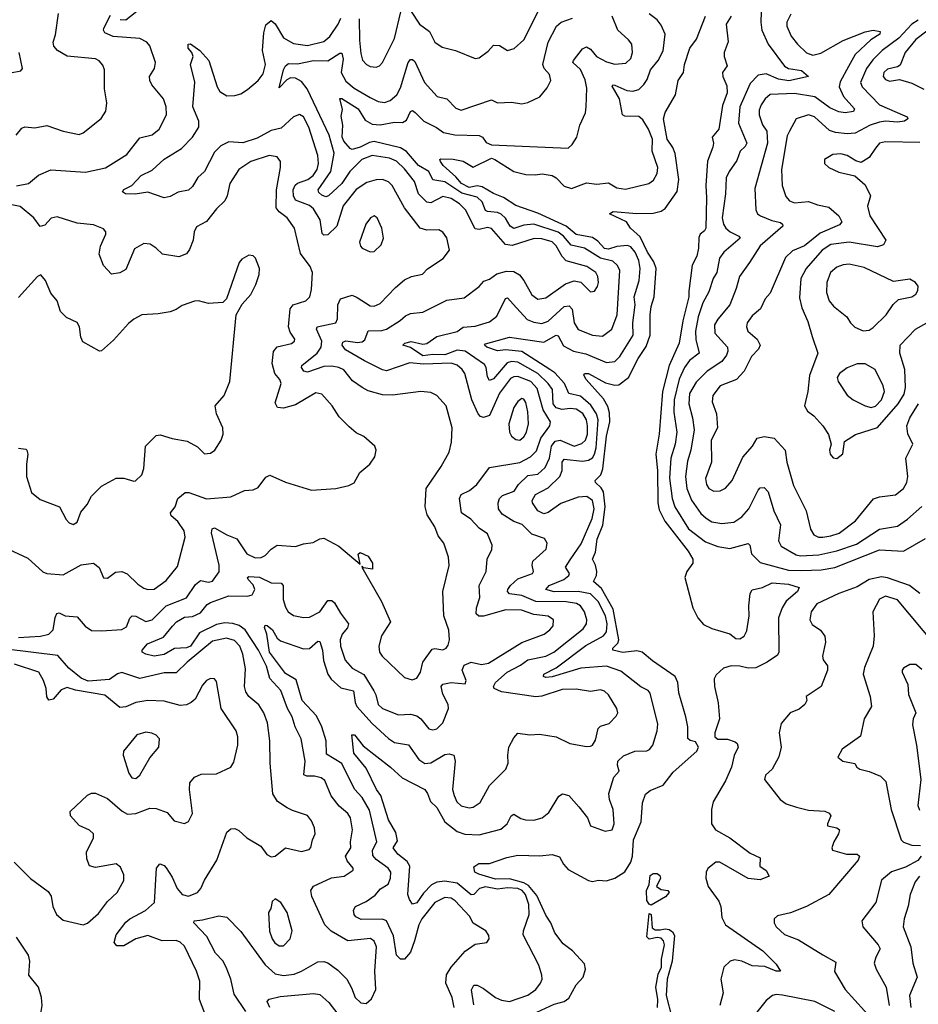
# Model space of a CAD drawing. Extents: x 2143765 to 2212931, y 878955 to 1017455.
# Tile 39 of 256: x 2157830 to 2162278, y 899871 to 904747. Entities that reach past the tile are written whole.
import ezdxf

# ---------------------------------------------------------------- set-up
doc = ezdxf.new("R2010")
doc.units = 0

msp = doc.modelspace()

# ---------------------------------------------------------------- linework, layer by layer
at = {"layer": '0CON20XD'}
for points in [[(2158326.9, 904746.9), (2158355, 904746.2), (2158455.8, 904825)], [(2159765, 904792.5), (2159809.3, 904725), (2159858.6, 904688.6), (2159884.2, 904635), (2159920.9, 904610.9), (2159987.5, 904595), (2160085, 904554), (2160105, 904558), (2160148.5, 904591.5), (2160175, 904620.8), (2160205, 904618.6), (2160245, 904594), (2160276.7, 904603.3), (2160325, 904646.2), (2160405, 904804.4)], [(2157815, 903924.1), (2157874.5, 903935.5), (2157923.3, 903976.7), (2157985, 904002.7), (2158155, 903992.5), (2158255, 904013.9), (2158360.8, 904079.2), (2158425, 904160.9), (2158485, 904176.2), (2158521.1, 904205), (2158556.4, 904275), (2158555.4, 904315.4), (2158542.5, 904355), (2158484.6, 904424.6), (2158474.4, 904445), (2158472.9, 904465), (2158496.7, 904505), (2158502.1, 904535), (2158475, 904617.1), (2158458.9, 904635), (2158425, 904653.5), (2158292.8, 904662.8), (2158251.7, 904681.7), (2158244.5, 904694.5), (2158246.7, 904705), (2158280.3, 904769.7)], [(2158232.9, 904257.1), (2158256.6, 904293.4), (2158261.1, 904335), (2158250.4, 904405), (2158249.2, 904499.2), (2158240.9, 904520.9), (2158223.4, 904543.4), (2158205, 904553.1), (2158065, 904566.8), (2158016.9, 904595), (2157999.1, 904615), (2157996.2, 904635), (2158007.7, 904672.3), (2158022.3, 904777.7)], [(2160272.5, 903337.5), (2160341.6, 903261.6), (2160375, 903248.1), (2160415, 903242.5), (2160445, 903253.1), (2160525, 903326.6), (2160550.4, 903330.4), (2160563.8, 903313.8), (2160574.7, 903245), (2160595, 903212.9), (2160665.4, 903184.6), (2160715, 903179.2), (2160760.4, 903215), (2160786.6, 903285), (2160800.7, 903505), (2160789.7, 903529.7), (2160765, 903550.7), (2160705, 903565.4), (2160625.8, 903615.8), (2160559.5, 903629.5), (2160522.1, 903675), (2160495, 903694), (2160375, 903733.9), (2160325, 903729.3), (2160275, 903712.5), (2160257.8, 903725), (2160235, 903764), (2160213.8, 903783.8), (2160195, 903792.6), (2160146.1, 903796.2), (2160135, 903801.9), (2160119, 903845), (2160095, 903868.3), (2160018, 903888), (2159935, 903944.6), (2159875, 903954.2), (2159854.6, 903994.6), (2159804.3, 904024.3), (2159745, 904094.8), (2159715, 904112.6), (2159585, 904143.5), (2159560.7, 904139.3), (2159515, 904114.8), (2159475, 904104.4), (2159465, 904108.8), (2159434.7, 904145), (2159426.9, 904165), (2159429.4, 904225), (2159421.4, 904268.6), (2159427.3, 904302.7), (2159415, 904356), (2159425, 904356.2), (2159505, 904306), (2159539.5, 904249.5), (2159575, 904230), (2159615, 904226.3), (2159685, 904239.2), (2159725, 904237.5), (2159745, 904248.8), (2159765, 904292.2), (2159775, 904297.3), (2159786.8, 904286.8), (2159830, 904245), (2159892.8, 904212.8), (2159927.6, 904187.6), (2159983.8, 904176.2), (2160105, 904173.6), (2160120, 904165), (2160139.1, 904139.2), (2160165, 904126.4), (2160545, 904110.8), (2160565, 904128), (2160586.9, 904165), (2160601.9, 904225), (2160631.1, 904285), (2160634.6, 904315.4), (2160637, 904407), (2160629, 904449), (2160605, 904499.5), (2160568.1, 904535), (2160571.1, 904545), (2160615, 904602.5), (2160635, 904611.8), (2160655, 904600.4), (2160685, 904564), (2160735, 904537.5), (2160775, 904527.1), (2160829.3, 904530.7), (2160854.5, 904555), (2160863.2, 904585), (2160860, 904625), (2160842.5, 904647.5), (2160790, 904695), (2160762.2, 904765)], [(2160077.9, 899867.9), (2160066.6, 899943.4), (2160077.5, 899965), (2160095, 899965.6), (2160125, 899950), (2160184.4, 899904.4), (2160215, 899891.6), (2160255, 899885.3), (2160345, 899916.2), (2160384.5, 899945), (2160407.7, 899975), (2160415.4, 899995), (2160414.6, 900014.6), (2160399.6, 900065), (2160322.3, 900215), (2160323.1, 900235), (2160351.4, 900315), (2160349.7, 900365), (2160333.3, 900415), (2160316.7, 900435), (2160295, 900445.1), (2160245, 900448.1), (2160195, 900441.3), (2160135, 900452.3), (2160106.5, 900445), (2160077.1, 900415), (2160065, 900412.4), (2159995, 900471.5), (2159935, 900481.1), (2159894.8, 900475.2), (2159867.9, 900462.1), (2159828.1, 900421.9), (2159795, 900373.8), (2159775, 900367.1), (2159759.6, 900389.6), (2159751.6, 900415), (2159761.8, 900555), (2159747.5, 900577.5), (2159702.3, 900615), (2159678.1, 900645), (2159699.2, 900680.8), (2159692.3, 900722.3), (2159655.3, 900785), (2159617.1, 900905), (2159596.2, 900935), (2159545, 901040), (2159483.3, 901115), (2159474.5, 901205.5), (2159488, 901205), (2159530.5, 901150.5), (2159665.6, 901045), (2159722.9, 900992.9), (2159835.1, 900935.1), (2159849.3, 900915), (2159862.8, 900875), (2159894, 900845), (2159935, 900773.9), (2159995, 900727.1), (2160033.9, 900713.9), (2160105, 900710.3), (2160211.2, 900738.8), (2160242.9, 900765), (2160261.9, 900805), (2160275, 900812.9), (2160310.4, 900790.4), (2160333.9, 900783.9), (2160375, 900782.9), (2160416.2, 900793.8), (2160449.5, 900820.5), (2160498.7, 900901.3), (2160517, 900913), (2160548, 900905), (2160598.3, 900848.3), (2160640.8, 900795), (2160655, 900754), (2160727.9, 900727.9), (2160762, 900735), (2160771.9, 900765), (2160767.7, 900835), (2160749.6, 900885), (2160746.7, 900915), (2160770.3, 900995), (2160796.9, 901025), (2160789.1, 901055), (2160791.1, 901075), (2160818.8, 901101.2), (2160875, 901124.1), (2160933.6, 901126.4), (2160947.5, 901132.5), (2160963.1, 901155), (2160985.3, 901225), (2160988.1, 901258.1), (2160951.3, 901411.3), (2160940.8, 901425), (2160905, 901443.5), (2160805, 901520.9), (2160735, 901545.8), (2160608, 901535), (2160465, 901492.9), (2160435, 901490), (2160422.5, 901495), (2160424.4, 901505), (2160485, 901537.1), (2160631.8, 901648.2), (2160719.6, 901695), (2160735.2, 901715), (2160737.5, 901755), (2160729.8, 901795), (2160693.4, 901865), (2160655, 901903.6), (2160595, 901915.7), (2160475, 901913.2), (2160434.4, 901925), (2160451.2, 901945), (2160522.7, 901975), (2160548.5, 901995), (2160551.8, 902005), (2160531.8, 902035), (2160555, 902072), (2160609.5, 902150.5), (2160663.4, 902276.6), (2160673, 902325), (2160665.7, 902365.7), (2160637.1, 902385), (2160595, 902383), (2160509.1, 902350.9), (2160445, 902306.8), (2160425, 902299.4), (2160395, 902314.6), (2160368.1, 902355), (2160367.3, 902365), (2160383.8, 902396.2), (2160445, 902427.7), (2160503.8, 902485), (2160514.8, 902515), (2160515, 902555.7), (2160525, 902570.3), (2160615, 902561.2), (2160645, 902564.8), (2160665, 902576.4), (2160675.5, 902594.5), (2160682.7, 902627.3), (2160693.6, 902765), (2160684.5, 902795), (2160657.4, 902837.4), (2160605, 902882), (2160547.3, 902895), (2160526.5, 902945), (2160477.9, 902997.9), (2160453.3, 903015), (2160315, 903103.6), (2160235, 903112.2), (2160195, 903107.2), (2160142, 903125), (2160130.6, 903135), (2160135, 903142), (2160255, 903175.4), (2160425, 903150), (2160485.3, 903185.3), (2160495, 903181.5), (2160521, 903131), (2160570.9, 903105), (2160632.2, 903092.2), (2160735, 903049.7), (2160775.2, 903054.8), (2160800.8, 903079.2), (2160866.6, 903185), (2160864.7, 903245), (2160876.2, 903335), (2160871.1, 903375), (2160895.7, 903455), (2160900.8, 903515), (2160894.8, 903555), (2160876.1, 903595), (2160855, 903622.5), (2160838, 903628), (2160785, 903623.5), (2160745, 903610.2), (2160725, 903612.9), (2160690.8, 903650.8), (2160665, 903668.2), (2160585, 903682.3), (2160535, 903724), (2160395, 903788.5), (2160285, 903826.5), (2160225, 903866.1), (2160175, 903885.4), (2160118.8, 903918.8), (2160095, 903924), (2160055, 903916.3), (2160016.5, 903935), (2159988.7, 903968.7), (2159925.6, 904025), (2159913.1, 904045), (2159910, 904055), (2159915, 904058), (2159975, 904056.2), (2160025, 904045.4), (2160075, 904016.9), (2160165, 904060.3), (2160182, 904055), (2160275, 903994.8), (2160335, 903979.4), (2160382, 903978), (2160415.9, 903984.1), (2160465, 903975.3), (2160485, 903963.4), (2160525, 903921.8), (2160561.5, 903911.5), (2160635, 903938.1), (2160687, 903933), (2160745, 903939.2), (2160785, 903914.3), (2160827.7, 903907.7), (2160943.8, 903936.2), (2160967.4, 903952.6), (2160985.5, 903985), (2160988.9, 904015), (2160961.2, 904095), (2160961.6, 904155), (2160942.7, 904205), (2160915, 904250.8), (2160895, 904266.7), (2160825, 904269.4), (2160812.9, 904275), (2160799.4, 904355), (2160762.5, 904417.5), (2160766.1, 904423.9), (2160775, 904422.5), (2160835, 904395.4), (2160865, 904392.5), (2160895, 904401.8), (2160918.5, 904425), (2160935, 904450), (2160952, 904498), (2160990.7, 904545), (2161015, 904592), (2161024.6, 904675), (2161005, 904719.2), (2160985, 904745.5), (2160945.4, 904775)], [(2159510.9, 904750.9), (2159511.4, 904645), (2159518.9, 904578.9), (2159526.2, 904546.2), (2159546.2, 904525), (2159565, 904515.6), (2159595, 904512.2), (2159611.7, 904518.3), (2159625, 904534), (2159685.9, 904654.1), (2159715.9, 904785)], [(2160367.9, 899822.1), (2160475, 899871.8), (2160524.8, 899885.2), (2160548.3, 899901.7), (2160585, 899967.5), (2160619.4, 900005), (2160630.5, 900045), (2160625, 900070.8), (2160566.1, 900135), (2160520.3, 900170.3), (2160477.9, 900225), (2160459.2, 900275), (2160435, 900312.5), (2160389.2, 900409.2), (2160349.2, 900459.2), (2160325, 900473.2), (2160255, 900492.1), (2160185, 900490.8), (2160102, 900515), (2160083.3, 900525), (2160077.5, 900552.5), (2160102.3, 900567.7), (2160155, 900567.5), (2160241.9, 900598.1), (2160295, 900608.7), (2160405, 900605.5), (2160465, 900613.3), (2160501.9, 900601.9), (2160521.9, 900565), (2160545, 900538.9), (2160645, 900483.6), (2160665, 900478.5), (2160695, 900485.6), (2160735, 900482.7), (2160775.8, 900495), (2160825, 900526.9), (2160855.2, 900574.8), (2160862.9, 900605), (2160867.8, 900685), (2160905.3, 900775), (2160912.1, 900867.9), (2160928.2, 900911.8), (2160950.5, 900929.5), (2161015, 900956.4), (2161065, 901020.9), (2161181.3, 901125), (2161189.6, 901145), (2161175, 901171.1), (2161147.8, 901177.8), (2161137.1, 901187.1), (2161136.6, 901245), (2161127.8, 901295), (2161093.1, 901413.1), (2161086.8, 901465), (2161074.2, 901495), (2160961.9, 901571.9), (2160911.5, 901615), (2160885, 901621.3), (2160815, 901613.3), (2160765.8, 901625), (2160765.6, 901635), (2160790.3, 901659.7), (2160795.9, 901675), (2160767.9, 901827.9), (2160709.4, 901929.4), (2160670, 901965), (2160684.8, 901995), (2160686, 902014), (2160680.5, 902045), (2160665.3, 902075), (2160680.6, 902109.4), (2160688.8, 902175), (2160715.6, 902244.4), (2160728.6, 902335), (2160719.1, 902409.1), (2160708.7, 902428.7), (2160680, 902455), (2160678, 902465), (2160707, 902493), (2160717.1, 902522.9), (2160734.6, 902685), (2160750.2, 902755), (2160749.8, 902799.8), (2160741, 902831), (2160719.4, 902869.4), (2160634.5, 902965), (2160623, 902987), (2160626.1, 902993.9), (2160645.8, 902994.2), (2160729, 902949), (2160775, 902936.5), (2160795, 902938.4), (2160843.5, 902975), (2160891.1, 903068.9), (2160931.4, 903128.6), (2160950.6, 903185), (2160950.3, 903285), (2160955, 903326.7), (2160970, 903375), (2160980.2, 903515), (2160968.4, 903548.4), (2160936.6, 903595), (2160901.2, 903671.2), (2160852.5, 903715), (2160833.8, 903745), (2160750, 903785), (2160767.7, 903797.7), (2160885, 903786.9), (2160965, 903788.6), (2161005, 903798.5), (2161025, 903811.9), (2161083.4, 903896.6), (2161093, 903955), (2161073.7, 904083.7), (2161063.5, 904113.5), (2161033.9, 904155), (2161016.9, 904255), (2161025, 904287.5), (2161063.8, 904355), (2161076.7, 904375), (2161088.8, 904445), (2161116.2, 904485), (2161121.2, 904525), (2161146.7, 904605), (2161179.5, 904650.5), (2161224, 904765)], [(2161352, 904765), (2161327.5, 904725), (2161337, 904637), (2161316.7, 904585), (2161316.2, 904565), (2161331.7, 904518.3), (2161308.8, 904485), (2161310, 904465), (2161329.3, 904419.3), (2161331.2, 904385), (2161308.8, 904321.2), (2161291.2, 904205), (2161257.5, 904165), (2161263.8, 904135), (2161260.8, 904115), (2161233.9, 904046.1), (2161225.8, 903925), (2161230, 903865), (2161225.3, 903714.7), (2161218.8, 903701.2), (2161198.8, 903685), (2161191.7, 903668.3), (2161190, 903615), (2161181.4, 903575), (2161158.5, 903531.5), (2161142, 903402), (2161141.2, 903375), (2161111.9, 903255), (2161094.3, 903145.7), (2161043.9, 903035), (2161011, 902905), (2160994.7, 902695), (2160979.4, 902595), (2160986.9, 902515), (2160988.3, 902355), (2160995, 902320), (2161023.3, 902263.3), (2161138.2, 902115), (2161162.5, 902075), (2161162.5, 902055), (2161131.8, 902015), (2161121.9, 901985), (2161162.1, 901835), (2161186.2, 901785), (2161215, 901751.2), (2161255, 901732.2), (2161345, 901704.7), (2161375, 901682.1), (2161395, 901680.3), (2161416.5, 901693.5), (2161429.6, 901720.4), (2161441.1, 901795), (2161439, 901845), (2161445.3, 901904.7), (2161455, 901923.1), (2161506, 901935), (2161555, 901957.8), (2161635, 901950.8), (2161687.5, 901935), (2161679.2, 901915), (2161623.3, 901866.7), (2161603.8, 901835), (2161585.6, 901784.4), (2161587.3, 901615), (2161580.6, 901599.4), (2161530, 901565), (2161472.8, 901537.2), (2161435.2, 901535.2), (2161395, 901545.7), (2161352.2, 901547.8), (2161314, 901536), (2161277.2, 901502.8), (2161267.5, 901482.5), (2161268.6, 901445), (2161286.9, 901363.1), (2161293.8, 901285), (2161270.5, 901215), (2161270.4, 901195), (2161285, 901183.5), (2161333.6, 901183.6), (2161370.7, 901170.7), (2161381.9, 901161.9), (2161385.5, 901145), (2161367.1, 901102.9), (2161353.2, 901045), (2161323.1, 900976.9), (2161262.9, 900872.9), (2161254.3, 900835), (2161254.4, 900765), (2161274.3, 900735), (2161344.3, 900695), (2161445, 900619.4), (2161495, 900595.6), (2161493.3, 900555), (2161525, 900533.1), (2161538.8, 900505), (2161495, 900486.7), (2161435, 900494.5), (2161295, 900574.5), (2161275, 900575.4), (2161236.3, 900543.7), (2161228, 900525), (2161225.9, 900495), (2161237.3, 900455), (2161291, 900381), (2161299.7, 900355), (2161305, 900301.2), (2161322.7, 900265), (2161507.8, 900135), (2161575, 900070), (2161596.2, 900035), (2161575, 900034.5), (2161518.6, 900058.6), (2161455, 900061.8), (2161405, 900084), (2161368.4, 900091.6), (2161346.7, 900085), (2161315.4, 900055), (2161300.8, 899995), (2161311.7, 899928.3), (2161295.6, 899865)], [(2161500.7, 904785), (2161497.5, 904735), (2161503.7, 904695), (2161534.7, 904625), (2161615, 904516.4), (2161635, 904505.7), (2161699.6, 904495), (2161734.2, 904465), (2161636.7, 904443.3), (2161585, 904452.2), (2161525, 904479), (2161485, 904471.8), (2161445, 904430), (2161394.5, 904315), (2161387, 904235), (2161428.4, 904135), (2161421.4, 904118.6), (2161396.7, 904095), (2161380.1, 904049.9), (2161341.2, 903995), (2161327.1, 903962.9), (2161323.9, 903885), (2161306.5, 903765), (2161313.5, 903735), (2161325.4, 903715), (2161346.6, 903696.6), (2161390, 903675), (2161396.7, 903665), (2161315, 903595.4), (2161293.2, 903565), (2161280.3, 903495), (2161261.8, 903465), (2161241.7, 903398.3), (2161211.2, 903345), (2161187.4, 903275), (2161174.5, 903205), (2161176.4, 903163.7), (2161193.6, 903095), (2161145, 903058.5), (2161120.4, 903025), (2161094.1, 902965.9), (2161068.8, 902865), (2161067.1, 902802.9), (2161083.2, 902705), (2161073.6, 902645), (2161052.8, 902575), (2161046.6, 902476.6), (2161059.2, 902375), (2161072.7, 902335), (2161141, 902225), (2161225, 902161.1), (2161285, 902138.8), (2161345, 902128.8), (2161435, 902153.1), (2161443.8, 902143.8), (2161452.3, 902102.3), (2161495, 902059.2), (2161635, 902020.4), (2161701.5, 902018.5), (2161797, 902023), (2161865, 902034.5), (2162085, 902121.3), (2162205, 902115.3), (2162312.7, 902177.3)], [(2161646, 904774), (2161626.5, 904735), (2161626.4, 904715), (2161649.1, 904665), (2161680.5, 904625), (2161725, 904582.7), (2161755, 904571.2), (2161795, 904580.3), (2161905, 904643.2), (2162015, 904687.1), (2162054.2, 904694.2), (2162088.6, 904688.6), (2162086.7, 904675), (2162042.9, 904647.1), (2161964.7, 904575), (2161931.8, 904515), (2161891, 904439), (2161886.3, 904415), (2161906.9, 904366.9), (2161962.7, 904305), (2161957.6, 904292.4), (2161915, 904286.2), (2161885, 904289.8), (2161840.5, 904310.5), (2161765, 904364.3), (2161665, 904381.3), (2161545, 904376.1), (2161519.1, 904355), (2161500.4, 904325), (2161490.5, 904299.5), (2161490, 904275), (2161506.8, 904226.8), (2161528, 904195), (2161531.8, 904135), (2161468.5, 903911.5), (2161473.1, 903805), (2161482.5, 903785), (2161496, 903776), (2161552.7, 903752.7), (2161595, 903742.9), (2161605.5, 903735), (2161607.3, 903725), (2161495, 903626.9), (2161442.9, 903545), (2161392.1, 903475), (2161376.9, 903415), (2161345.4, 903335), (2161285, 903264.5), (2161268.9, 903235), (2161270.9, 903195), (2161334.1, 903125), (2161335.3, 903105), (2161327.9, 903085), (2161305.5, 903054.5), (2161233.2, 903006.8), (2161177.7, 902952.3), (2161145.7, 902895), (2161141.8, 902845), (2161160.5, 902775), (2161167.8, 902715), (2161151.9, 902615), (2161135, 902561.2), (2161125.2, 902485), (2161131.6, 902425), (2161155, 902366.7), (2161200.6, 902300.6), (2161227.6, 902277.6), (2161255, 902260.4), (2161305, 902251.1), (2161365, 902259.3), (2161405, 902284.6), (2161439.1, 902325), (2161485, 902417.5), (2161495, 902429.2), (2161515, 902430), (2161535, 902408), (2161562, 902315), (2161596.1, 902245), (2161586.2, 902166.2), (2161599.4, 902139.4), (2161672.9, 902097.1), (2161695, 902091.7), (2161785, 902096.6), (2161875, 902116), (2161971, 902149), (2162085, 902223.1), (2162175, 902239.2), (2162225, 902273.9), (2162295, 902335.4)], [(2159620.7, 901865), (2159665.6, 901765), (2159621.1, 901695), (2159608.1, 901645), (2159611.1, 901615), (2159624.3, 901595), (2159735, 901490), (2159772.1, 901477.9), (2159795, 901485.6), (2159814.5, 901515), (2159825.3, 901564.7), (2159871.1, 901628.9), (2159885, 901633.3), (2159925, 901626.4), (2159941.4, 901635), (2159951.2, 901648.8), (2159957.1, 901675), (2159954, 901724), (2159929.6, 901795), (2159924.6, 901915), (2159955.4, 902044.6), (2159952.2, 902085), (2159928.9, 902155), (2159901.4, 902191.4), (2159884.4, 902235), (2159847.1, 902295), (2159836.8, 902335), (2159842.5, 902425), (2159916.4, 902533.7), (2159955.7, 902605), (2159967.1, 902655), (2159971.1, 902725), (2159941.4, 902835), (2159895.4, 902885.4), (2159865, 902901.4), (2159815, 902905.5), (2159675, 902887.5), (2159625, 902889.6), (2159555, 902908.2), (2159525, 902924.6), (2159478, 902958), (2159435, 903012.1), (2159409.2, 903025), (2159375, 903030.9), (2159335, 903029), (2159255, 903000.9), (2159237, 903007), (2159225, 903023.8), (2159226.9, 903035), (2159301.8, 903095), (2159322.6, 903125), (2159325.2, 903155.2), (2159299.6, 903215), (2159301.9, 903225), (2159395.6, 903245), (2159403.8, 903265), (2159405.4, 903335), (2159418.6, 903365), (2159475, 903382.3), (2159501, 903371), (2159565, 903329.6), (2159585, 903328.5), (2159615, 903340.8), (2159689.6, 903420.4), (2159735, 903458.5), (2159770, 903475), (2159823.2, 903486.8), (2159847.8, 903512.2), (2159925.4, 903564.6), (2159956.9, 903605), (2159945, 903666.2), (2159924.4, 903694.4), (2159905, 903706), (2159844.5, 903704.5), (2159811.4, 903715), (2159735.4, 903815), (2159673.2, 903925), (2159655, 903943.1), (2159625, 903954.6), (2159595, 903954), (2159548.8, 903941.2), (2159495, 903905.4), (2159430.3, 903825), (2159399.7, 903725), (2159355, 903680.9), (2159335, 903680.4), (2159327.3, 903687.3), (2159317.8, 903755), (2159285, 903810.3), (2159265, 903826.5), (2159195, 903852.9), (2159184.8, 903874.8), (2159183.9, 903905), (2159192.8, 903927.2), (2159205, 903937.1), (2159255.5, 903955), (2159282.8, 903975), (2159302.6, 904005), (2159309, 904035), (2159305.2, 904075), (2159260.5, 904215), (2159235, 904265.6), (2159215, 904277.5), (2159185, 904266.2), (2159125, 904209.2), (2159075, 904198.1), (2159005, 904160.4), (2158935, 904137), (2158865, 904141.3), (2158825, 904121.8), (2158795, 904091.5), (2158745, 903995.3), (2158711.4, 903965), (2158685, 903920), (2158665, 903902.1), (2158615, 903892.9), (2158575, 903870.9), (2158545, 903864.3), (2158465, 903892.8), (2158402.1, 903882.1), (2158354.3, 903884.3), (2158338.8, 903895), (2158345, 903906), (2158384.4, 903925.6), (2158431.2, 903975), (2158485, 904002), (2158545, 904056.7), (2158630.3, 904109.7), (2158684.8, 904165.2), (2158716.4, 904215), (2158716.4, 904245), (2158686.4, 904315), (2158696.6, 904436.6), (2158675.7, 904525), (2158688.6, 904565), (2158682.5, 904585), (2158664.4, 904605), (2158664.2, 904625), (2158675, 904627.1), (2158722, 904595), (2158765.5, 904545), (2158807.5, 904415), (2158820.5, 904390.5), (2158855, 904368.9), (2158895, 904371.1), (2158925, 904380), (2158958.2, 904401.8), (2159010.4, 904445), (2159035, 904479.4), (2159047.2, 904525), (2159031.5, 904595), (2159038.2, 904681.7), (2159048.3, 904721.7), (2159075, 904742.9), (2159095, 904725.8), (2159135, 904656.9), (2159185, 904628.2), (2159255, 904619.2), (2159335, 904639.1), (2159365, 904663.9), (2159407.1, 904725), (2159419.5, 904755)], [(2159472.8, 899952.8), (2159490.5, 899905), (2159518, 899878), (2159545, 899875.6), (2159572, 899898), (2159592.1, 899945), (2159587.2, 900035), (2159596.8, 900155), (2159585, 900184.4), (2159566.2, 900196.2), (2159455, 900185.3), (2159372.5, 900232.5), (2159340, 900265), (2159276.7, 900405), (2159271.9, 900435), (2159285, 900455.6), (2159373.2, 900496.8), (2159436.2, 900505), (2159480.8, 900535), (2159480.8, 900545), (2159451.3, 900581.3), (2159443.2, 900605), (2159469.5, 900645), (2159467.3, 900675), (2159477.5, 900735), (2159467.9, 900795), (2159454.4, 900815), (2159411.5, 900851.5), (2159372.5, 900902.5), (2159339.6, 900979.6), (2159322.1, 900992.1), (2159289.9, 900999.9), (2159250.5, 901000.5), (2159237.2, 901007.2), (2159243.1, 901075), (2159223.6, 901185), (2159194, 901245), (2159178.8, 901295), (2159155.3, 901335), (2159122.8, 901425), (2159068.1, 901485), (2159051.9, 901545), (2159012.3, 901625), (2158946.5, 901725), (2158916.7, 901746.7), (2158885, 901757.2), (2158845, 901760.2), (2158805, 901751.6), (2158719.7, 901710.3), (2158674.7, 901644.7), (2158655, 901637), (2158596.9, 901633.1), (2158545, 901603.5), (2158495, 901594.6), (2158453.8, 901605), (2158436.7, 901615), (2158436.2, 901625), (2158463.3, 901656.7), (2158541.2, 901688.8), (2158586.4, 901743.7), (2158605.7, 901765), (2158645, 901788.5), (2158685, 901790.7), (2158725, 901809.4), (2158758.5, 901851.5), (2158775, 901861), (2158865, 901893.5), (2158957.4, 901892.6), (2158981.1, 901898.9), (2158993.3, 901925), (2158985, 901947.8), (2158961.4, 901975), (2158958, 901985), (2158965, 901990), (2159016.5, 901986.5), (2159075, 901958.3), (2159125, 901956.9), (2159134.4, 901944.4), (2159134.6, 901875), (2159145, 901838), (2159159.4, 901815), (2159185, 901796.7), (2159235, 901785.6), (2159265, 901787.3), (2159315.2, 901814.8), (2159355, 901871.4), (2159375, 901870.6), (2159388.9, 901858.9), (2159417.3, 901807.3), (2159458.2, 901755), (2159453.2, 901735), (2159426.3, 901703.7), (2159416.1, 901675), (2159417.3, 901645), (2159441.1, 901575), (2159475, 901535.5), (2159533.9, 901503.9), (2159583.4, 901423.4), (2159593.6, 901403.6), (2159603.8, 901355), (2159625, 901335.9), (2159705, 901304.6), (2159765, 901306.9), (2159795, 901299.5), (2159815.3, 901285.3), (2159855, 901235.6), (2159875, 901230), (2159895, 901235.6), (2159925.2, 901264.8), (2159952.2, 901335), (2159950, 901355), (2159925, 901406), (2159915.6, 901445), (2159925, 901456.4), (2159965, 901463.8), (2160035, 901457.1), (2160039.6, 901475), (2160020, 901525), (2160029.8, 901550.2), (2160064.7, 901565.3), (2160115, 901554.3), (2160150.5, 901559.5), (2160315, 901661.9), (2160425.6, 901704.4), (2160454.4, 901725), (2160470.5, 901745), (2160471.9, 901775), (2160445, 901793.6), (2160375, 901801.1), (2160313.2, 901823.2), (2160236.2, 901823.8), (2160125, 901792.4), (2160102.3, 901792.3), (2160089.6, 901805), (2160090.4, 901835), (2160108.1, 901885), (2160104.6, 901945), (2160138.1, 902015), (2160144.4, 902075), (2160167.4, 902122.6), (2160168.9, 902145), (2160145, 902201.4), (2160105, 902229.5), (2160063.6, 902273.7), (2160017.3, 902305), (2160007.1, 902375), (2160015.7, 902395), (2160055.8, 902415), (2160091.9, 902445), (2160155, 902529.5), (2160305, 902553.7), (2160358.2, 902581.8), (2160388.4, 902611.6), (2160409.8, 902675), (2160453.5, 902735), (2160456.7, 902755), (2160421.5, 902815), (2160390.6, 902920.6), (2160360.3, 902955), (2160295, 902979.2), (2160275, 902978.3), (2160259.9, 902970.1), (2160205, 902897.5), (2160155, 902786.4), (2160125, 902777.1), (2160111.5, 902781.5), (2160099.6, 902795), (2160067.6, 902865), (2160033.8, 902995), (2160020.8, 903015), (2159995, 903035.8), (2159965, 903045.6), (2159828.5, 903041.5), (2159761.8, 903048.2), (2159645, 903008.6), (2159625, 903012.5), (2159536.8, 903056.8), (2159441.9, 903111.9), (2159425.4, 903135), (2159430, 903150), (2159445, 903156.6), (2159502, 903148), (2159525, 903150.9), (2159537.9, 903162.1), (2159555, 903205.4), (2159622.2, 903207.8), (2159645, 903214.1), (2159713.2, 903256.8), (2159739.7, 903280.3), (2159765, 903292.1), (2159825, 903298.5), (2159945, 903358.2), (2160029.8, 903370.2), (2160105, 903425.6), (2160127.7, 903452.3), (2160155, 903461.1), (2160191.7, 903488.3), (2160238.7, 903501.3), (2160275, 903499.2), (2160303.3, 903483.3), (2160325.5, 903455.5), (2160365, 903384.5), (2160395, 903363.1), (2160435, 903368.8), (2160531.8, 903438.2), (2160575, 903453.3), (2160606.7, 903446.7), (2160655, 903398.6), (2160675, 903402.5), (2160690, 903425), (2160694.5, 903445), (2160692.1, 903475), (2160681.8, 903495), (2160637.1, 903525), (2160535, 903552.8), (2160514.3, 903574.3), (2160485, 903626.5), (2160465, 903646.3), (2160415, 903662.2), (2160376.4, 903663.6), (2160268.2, 903628.3), (2160234.2, 903634.2), (2160165, 903712.2), (2160145, 903717.5), (2160105, 903707.5), (2160085, 903710.7), (2160036.6, 903805), (2160007.7, 903835), (2159965, 903860.5), (2159925, 903871.4), (2159865, 903840.5), (2159845, 903843.2), (2159803.9, 903883.9), (2159784.8, 903944.8), (2159735, 904007.6), (2159695.4, 904045.4), (2159660.9, 904060.9), (2159575, 904073.9), (2159523.2, 904055), (2159464.8, 903995), (2159423.9, 903936.1), (2159359.1, 903875), (2159345, 903869.8), (2159325, 903878.4), (2159310.8, 903890.8), (2159307, 903905), (2159369.7, 903995), (2159386, 904085), (2159361.2, 904175), (2159332.3, 904237.7), (2159253.6, 904405), (2159225, 904440.5), (2159195, 904457.3), (2159170.6, 904459.4), (2159151.5, 904448.5), (2159115, 904410), (2159135, 904498.6), (2159145, 904517.8), (2159160.9, 904529.1), (2159205, 904527.6), (2159285, 904545.2), (2159355, 904543), (2159415, 904581.8), (2159425, 904580.6), (2159431.7, 904551.7), (2159421, 904485), (2159445, 904442), (2159485, 904408.4), (2159565, 904360.7), (2159605, 904342.2), (2159635, 904337.5), (2159663.8, 904346.2), (2159696.9, 904375), (2159715, 904409.2), (2159752.1, 904535), (2159765, 904549.4), (2159775, 904549.2), (2159785, 904540), (2159833.6, 904435), (2159896, 904366), (2159945, 904355.5), (2159989.1, 904309.1), (2160015, 904298.8), (2160165, 904350), (2160195.6, 904335.6), (2160265, 904338.5), (2160315, 904329.5), (2160345, 904336.5), (2160405, 904364), (2160440.9, 904409.1), (2160458.5, 904445), (2160451.5, 904475), (2160425.8, 904505), (2160420, 904525), (2160446.5, 904635), (2160486.2, 904715), (2160510.8, 904735), (2160565.8, 904754.2)], [(2162277.7, 904745), (2162245, 904724.2), (2162180.6, 904655), (2162098, 904595), (2162051.8, 904548.2), (2162021.1, 904505), (2161991.1, 904435), (2161999.5, 904415), (2162085.6, 904325), (2162211, 904271), (2162222.2, 904265), (2162225.6, 904255), (2162208.6, 904245), (2162175, 904238.5), (2162115, 904243.8), (2162085, 904239.3), (2162039.1, 904225), (2161965, 904185.3), (2161925, 904180.7), (2161867.8, 904187.8), (2161837.9, 904197.9), (2161764.6, 904265), (2161735, 904275.8), (2161673.7, 904256.3), (2161639.7, 904195), (2161629.1, 904170.9), (2161600.7, 904005), (2161603.8, 903925), (2161621.3, 903871.3), (2161640.4, 903850.4), (2161665, 903839.7), (2161735, 903846.8), (2161779.2, 903829.2), (2161835, 903817.9), (2161884.4, 903775), (2161899.4, 903745), (2161888.3, 903731.7), (2161791.2, 903688.8), (2161715, 903626.5), (2161655, 903602.5), (2161621, 903569), (2161545, 903392.5), (2161520, 903365), (2161496, 903315), (2161455, 903280.6), (2161430, 903245), (2161426.7, 903225), (2161433.5, 903205), (2161480, 903165), (2161495.8, 903135), (2161487.1, 903115), (2161451.8, 903078.3), (2161415, 903005.6), (2161377.1, 902965), (2161296.6, 902933.4), (2161260, 902885), (2161257.3, 902855), (2161278.5, 902795), (2161284.6, 902725), (2161253.2, 902665), (2161254.6, 902555.4), (2161224.1, 902475), (2161228.9, 902445), (2161241.5, 902425), (2161265, 902412.5), (2161296.6, 902413.4), (2161322.7, 902427.3), (2161355.6, 902465), (2161409.6, 902580.4), (2161457.5, 902635), (2161480, 902675), (2161515, 902681.9), (2161565, 902674.4), (2161618.2, 902615), (2161627.3, 902555), (2161660.4, 902440.4), (2161722.9, 902315), (2161743.3, 902223.3), (2161760, 902195), (2161784, 902185), (2161805, 902184), (2161845, 902190), (2161885.5, 902204.5), (2161967.3, 902265), (2162056.1, 902373.9), (2162085, 902384.5), (2162165, 902394.5), (2162204.7, 902425.3), (2162220.5, 902455), (2162225.5, 902484.5), (2162215.6, 902575), (2162250, 902645), (2162225.4, 902695.4), (2162221.2, 902735), (2162235.4, 902775), (2162278.6, 902845)], [(2162375, 904731), (2162265, 904649.4), (2162212.2, 904585), (2162188.3, 904521.7), (2162175, 904513.1), (2162125, 904502.3), (2162107.8, 904485), (2162103.2, 904465), (2162115, 904450.3), (2162135, 904442.6), (2162185, 904450), (2162245, 904433.1), (2162305, 904401.9)], [(2157785, 904483.8), (2157835, 904493.8), (2157843.3, 904505), (2157827.8, 904585)], [(2157812.5, 904175), (2157840.9, 904209.1), (2157855, 904216.7), (2157905, 904210.6), (2157965, 904222.5), (2158044.6, 904194.6), (2158125, 904178.6), (2158145, 904185.7), (2158232.9, 904257.1)], [(2162285, 904138.4), (2162115, 904142.3), (2162085, 904135.4), (2162065, 904110.8), (2162035, 904064.4), (2161995, 904040), (2161968.6, 904048.6), (2161926, 904075), (2161895, 904082), (2161855, 904079.5), (2161813.3, 904055), (2161813.3, 904035), (2161835.5, 904015.5), (2161885, 903990.9), (2161963.6, 903973.6), (2162015, 903929.2), (2162041.1, 903875), (2162026.4, 903823.6), (2162038, 903775), (2162116.5, 903655), (2162105, 903632.5), (2162075, 903622.2), (2161935, 903645.2), (2161845, 903633.8), (2161802.2, 903605), (2161722.4, 903515), (2161695.8, 903465), (2161689.3, 903369.3), (2161700.6, 903320.6), (2161731.5, 903251.5), (2161752.1, 903177.9), (2161780.9, 903095), (2161738.8, 902985), (2161731.5, 902905), (2161714, 902835), (2161728.6, 902808.6), (2161760, 902785), (2161805.6, 902735.6), (2161832.7, 902692.7), (2161846, 902645), (2161838.8, 902615), (2161841.2, 902595), (2161856.4, 902576.4), (2161875, 902573.8), (2161903.9, 902596.1), (2161911.7, 902658.3), (2161967.4, 902692.6), (2162075, 902726.5), (2162178.6, 902845), (2162207.1, 902892.9), (2162214.8, 902925), (2162211.3, 903015), (2162186.2, 903095), (2162188.5, 903135), (2162264.3, 903215), (2162319.5, 903245)], [(2157775, 902124.3), (2157870.5, 902080.5), (2157945, 902013.3), (2157965, 902003.6), (2158045, 901997.8), (2158133.6, 902046.4), (2158195.4, 902055.4), (2158223.8, 902033.8), (2158245, 901983.3), (2158265, 901981.2), (2158305, 902011.2), (2158335, 902014.3), (2158362.2, 902002.2), (2158415, 901951.1), (2158445, 901931.1), (2158465, 901924.5), (2158495, 901926.7), (2158555, 901970), (2158610.5, 902039.5), (2158648.8, 902185), (2158643.6, 902215), (2158612, 902262), (2158580.1, 902290.1), (2158576.1, 902305), (2158599.3, 902335), (2158612.7, 902375), (2158648.8, 902405), (2158668, 902405), (2158755.5, 902374.5), (2158875, 902383.8), (2158943.3, 902415), (2158985, 902418.9), (2159010.3, 902429.7), (2159047.9, 902482.1), (2159068.8, 902491.2), (2159145, 902456.5), (2159275, 902417.5), (2159395, 902426), (2159459.7, 902440.3), (2159485, 902453.8), (2159513.8, 902505), (2159563.3, 902545), (2159588.3, 902581.7), (2159593.8, 902615), (2159588, 902635), (2159532.9, 902682.9), (2159495, 902701.4), (2159460.2, 902730.2), (2159410.5, 902780.5), (2159377.1, 902835), (2159325, 902892.5), (2159295, 902898.5), (2159248.7, 902871.3), (2159195, 902838.9), (2159135, 902822.9), (2159105.9, 902825.9), (2159095, 902850), (2159123.6, 902945), (2159117.3, 902965), (2159093.1, 902995), (2159079.7, 903045), (2159085.8, 903104.2), (2159105, 903126.4), (2159175, 903142.5), (2159190.8, 903155), (2159191.4, 903165), (2159169.2, 903199.2), (2159161.2, 903225), (2159168.9, 903315), (2159182.9, 903335), (2159246, 903355), (2159266.7, 903375), (2159275, 903410), (2159278.6, 903495), (2159267.5, 903525), (2159219.2, 903589.2), (2159190.5, 903715), (2159154.6, 903765), (2159114.6, 903795), (2159100.3, 903815), (2159100.7, 903905), (2159121.2, 904015), (2159121.4, 904045), (2159105, 904067.1), (2159065, 904073.8), (2158974.2, 904045), (2158915, 904005.6), (2158870, 903935), (2158857.1, 903875), (2158845, 903850), (2158805, 903810.8), (2158755, 903748), (2158705, 903721.2), (2158693, 903697), (2158688.1, 903655), (2158671.3, 903608.7), (2158655, 903588), (2158618.3, 903571.7), (2158536.7, 903585), (2158505.8, 903615.8), (2158475.8, 903635), (2158445, 903638.5), (2158397.9, 903612.1), (2158355, 903510), (2158325, 903493.3), (2158285, 903486.7), (2158245, 903530), (2158222.9, 903585), (2158230, 903625), (2158256.9, 903685), (2158256.6, 903696.6), (2158245, 903711.4), (2158195, 903730.9), (2158115, 903739.3), (2158015, 903770.8), (2157986.2, 903763.8), (2157955, 903728.8)], [(2157955, 903728.8), (2157932.2, 903722.2), (2157900, 903765), (2157832.3, 903822.3), (2157765.7, 903835.7)], [(2159565, 903598), (2159585, 903599.2), (2159618.7, 903631.3), (2159631.4, 903665), (2159622.9, 903715), (2159600, 903765), (2159585, 903775.8), (2159566, 903765), (2159542.9, 903735), (2159511.2, 903645), (2159516.7, 903625), (2159525.9, 903615.9), (2159565, 903598)], [(2157825, 902624.2), (2157859.7, 902619.7), (2157866.2, 902615), (2157870.8, 902595), (2157863.1, 902545), (2157863.5, 902485), (2157888.8, 902405), (2157931.1, 902371.1), (2158027.5, 902335), (2158060.9, 902270.9), (2158075, 902254.4), (2158095, 902246.9), (2158115, 902258), (2158132.7, 902307.3), (2158163.6, 902346.4), (2158185, 902386.7), (2158235, 902436.2), (2158307, 902477), (2158345, 902476.2), (2158395, 902461.2), (2158403.6, 902463.6), (2158435, 902493.3), (2158443.8, 902525), (2158453.1, 902635), (2158505, 902687.5), (2158525, 902690.6), (2158585, 902672.2), (2158659.1, 902659.1), (2158710.9, 902630.9), (2158745, 902597.5), (2158775, 902600), (2158795.8, 902615), (2158827.5, 902665), (2158838, 902695), (2158835.7, 902725), (2158804, 902795), (2158797.5, 902835), (2158842.9, 902885), (2158870, 902955), (2158901.2, 903285), (2158931.2, 903338.8), (2158974.4, 903385.6), (2158999.4, 903435), (2159015.7, 903485), (2159017.1, 903515), (2158998, 903565), (2158985, 903578), (2158965, 903581.2), (2158929.7, 903560.3), (2158916, 903545), (2158853.8, 903365), (2158835, 903346.2), (2158765, 903341.4), (2158715, 903354.2), (2158695, 903352.5), (2158635, 903331.4), (2158605, 903310.8), (2158575, 903300.8), (2158515, 903290), (2158435, 903285.8), (2158395, 903264.4), (2158368.4, 903241.6), (2158295, 903160), (2158235, 903106.2), (2158225, 903106), (2158142.1, 903152.1), (2158132.5, 903175), (2158125.8, 903225), (2158115, 903247.5), (2158062.4, 903272.4), (2158032.1, 903302.1), (2158015.8, 903355), (2157985, 903393.3), (2157958, 903455), (2157935, 903483.3), (2157918.8, 903475), (2157825, 903370.9)], [(2162005, 903205.7), (2162035, 903210), (2162055, 903222.5), (2162118.6, 903285), (2162153.1, 903336.9), (2162178.9, 903361.1), (2162245, 903374.4), (2162265, 903388), (2162275.7, 903405), (2162276.8, 903426.8), (2162263.8, 903445), (2162235, 903462), (2162155, 903450.8), (2162009.8, 903519.8), (2161935, 903535.4), (2161905, 903532.9), (2161875, 903521.8), (2161843.5, 903495), (2161824.4, 903445), (2161822.5, 903395), (2161837.3, 903355), (2161858.5, 903328.5), (2161924.2, 903275), (2161942, 903245), (2161963.7, 903223.7), (2162005, 903205.7)], [(2159979.7, 899855), (2159971.4, 899905), (2159939.3, 899975), (2159942.7, 900017.3), (2159965.2, 900054.8), (2160035.6, 900134.4), (2160085, 900169.4), (2160142.3, 900177.7), (2160153.8, 900195), (2160151.7, 900211.7), (2160136.7, 900235), (2160075, 900273.3), (2160056.7, 900306.7), (2159985, 900383.6), (2159965, 900396.1), (2159935, 900399.1), (2159884.4, 900375.6), (2159821, 900295), (2159805, 900264.4), (2159783.5, 900185), (2159765, 900129.1), (2159735, 900094.3), (2159715, 900094.4), (2159694.7, 900115), (2159679.6, 900209.6), (2159645, 900284), (2159625, 900291.9), (2159520.5, 900290.5), (2159494.1, 900304.1), (2159485.6, 900315), (2159482.9, 900337.1), (2159492.5, 900355), (2159545, 900379.3), (2159588.8, 900411.2), (2159616.5, 900443.5), (2159653.8, 900466.2), (2159665.3, 900495), (2159666.4, 900525), (2159653.1, 900545), (2159595, 900588), (2159578.2, 900608.2), (2159575.9, 900635), (2159597.4, 900675), (2159562, 900832), (2159525.1, 900895.1), (2159486.4, 900936.3), (2159425, 901064), (2159349.3, 901109.3), (2159347.1, 901175), (2159325.1, 901245.1), (2159299, 901299), (2159228.7, 901375), (2159198.5, 901478.5), (2159145, 901508.7), (2159066, 901615), (2159054, 901704), (2159042.5, 901737.5), (2159045, 901748.8), (2159055, 901747.5), (2159080.6, 901725), (2159103.8, 901683.8), (2159120.6, 901670.6), (2159235, 901631.6), (2159265, 901633.1), (2159305, 901669.5), (2159315, 901667.1), (2159329.2, 901625), (2159333.9, 901573.9), (2159355.7, 901505.7), (2159371.3, 901481.3), (2159418.8, 901438.8), (2159482.8, 901422.8), (2159490.6, 901365), (2159499.2, 901345), (2159575, 901260.7), (2159655, 901186.6), (2159685, 901168.1), (2159755.2, 901155.2), (2159805, 901083.6), (2159835, 901063.1), (2159865, 901067.5), (2159935, 901107.6), (2159955, 901111.8), (2159978.6, 901105), (2159985.3, 901075.3), (2159972.9, 900935), (2159980, 900905), (2159994.2, 900874.2), (2160015, 900854.5), (2160054.7, 900844.7), (2160075, 900846.9), (2160109.1, 900870.9), (2160155.6, 900955), (2160235.7, 901035), (2160247.5, 901065), (2160245.4, 901105.4), (2160251.6, 901145), (2160275, 901190.6), (2160295, 901213.1), (2160355, 901205.8), (2160402.1, 901207.9), (2160485, 901195.3), (2160552.6, 901162.6), (2160635, 901147.1), (2160655, 901148.5), (2160665.6, 901155), (2160680.5, 901179.5), (2160693.4, 901236.6), (2160705, 901247.5), (2160747.8, 901262.2), (2160783, 901297), (2160790, 901315), (2160785.7, 901335), (2160745, 901403.5), (2160725, 901421.8), (2160705, 901428.7), (2160655, 901420.3), (2160585, 901431.8), (2160515, 901430.3), (2160415, 901396.7), (2160385, 901394.1), (2160215, 901417.5), (2160178.6, 901435), (2160174.4, 901445), (2160184.4, 901465), (2160242.3, 901515), (2160309.6, 901550.4), (2160345, 901576.1), (2160435, 901595.2), (2160473.9, 901615), (2160619.5, 901730.5), (2160635.9, 901755), (2160637.8, 901775), (2160625.7, 901815), (2160605, 901844.1), (2160586.5, 901855), (2160535, 901864.8), (2160384.9, 901864.9), (2160314.9, 901894.9), (2160255, 901902.8), (2160244.7, 901914.7), (2160246, 901925), (2160258.7, 901945), (2160295, 901978), (2160368.6, 902005), (2160373.1, 902015), (2160367.3, 902045), (2160370.4, 902065), (2160435.6, 902125), (2160440, 902155), (2160427.3, 902177.3), (2160365, 902198.5), (2160316.3, 902246.3), (2160275, 902262.1), (2160217.7, 902297.7), (2160200.4, 902325), (2160198.5, 902355), (2160205.4, 902375), (2160219.9, 902390.1), (2160278.2, 902411.8), (2160298.2, 902445), (2160345, 902490.2), (2160395, 902496.9), (2160430.6, 902529.4), (2160451.9, 902575), (2160461.4, 902635), (2160480.2, 902659.8), (2160505, 902664.8), (2160575, 902635.2), (2160611.7, 902648.3), (2160630, 902665), (2160639.7, 902695), (2160640.8, 902735), (2160635.5, 902765), (2160617.2, 902797.2), (2160585, 902817.3), (2160555, 902821.8), (2160515, 902816.8), (2160485.4, 902825), (2160471.1, 902845), (2160466.5, 902915), (2160446.1, 902945), (2160394.5, 902994.5), (2160295, 903050), (2160265, 903054.2), (2160242.4, 903047.6), (2160175, 902968.2), (2160155, 902960), (2160145, 902978.8), (2160139.3, 903025), (2160130, 903040), (2160034.9, 903104.9), (2159995, 903110.5), (2159935, 903087.2), (2159875, 903088.5), (2159825, 903082.2), (2159765, 903122.9), (2159726.7, 903135), (2159736.2, 903145), (2159767.5, 903152.5), (2159825, 903140.4), (2159845, 903143.1), (2159895, 903177.1), (2159995, 903203.2), (2160025.3, 903224.7), (2160085, 903229.5), (2160155, 903250.7), (2160191.5, 903278.5), (2160235, 903365.6), (2160245, 903370), (2160272.5, 903337.5)], [(2162045, 902826.3), (2162065, 902832.2), (2162095.2, 902864.8), (2162110, 902905), (2162104.2, 902934.2), (2162064.3, 903015), (2162015, 903043.1), (2161975, 903042.2), (2161925, 903022.5), (2161887.1, 902995), (2161876.9, 902975), (2161880.6, 902955), (2161925, 902887.3), (2161955, 902863.9), (2162014, 902834), (2162045, 902826.3)], [(2160305, 902663.9), (2160325, 902680.5), (2160338.8, 902705), (2160347.6, 902745), (2160345.7, 902805), (2160335, 902851.2), (2160325, 902867.8), (2160315, 902870.5), (2160295, 902856.7), (2160275, 902826.9), (2160250.6, 902745), (2160253.9, 902705), (2160264.6, 902685), (2160285, 902667.9), (2160305, 902663.9)], [(2157825, 901687.1), (2157933.4, 901693.4), (2157975, 901703.5), (2157995.5, 901725), (2158005, 901786.7), (2158014.5, 901805.5), (2158025, 901810), (2158055, 901794.4), (2158115, 901790.5), (2158154.1, 901744.1), (2158185, 901722.5), (2158235, 901719.6), (2158335, 901726.9), (2158359, 901741), (2158375, 901782.5), (2158386.1, 901793.9), (2158405, 901792.9), (2158455, 901766.2), (2158485, 901774.6), (2158555.7, 901844.3), (2158655, 901884.1), (2158700.9, 901949.1), (2158725, 901969.1), (2158765, 901961.5), (2158783.8, 901966.2), (2158817.6, 902012.4), (2158817.8, 902045), (2158779.6, 902205), (2158782.2, 902225), (2158795, 902231.1), (2158855, 902195.3), (2158905, 902176.2), (2158955, 902102.3), (2158995, 902081.8), (2159025, 902083.6), (2159045, 902093.3), (2159075.4, 902124.6), (2159105, 902144.2), (2159195, 902137.5), (2159235, 902151.9), (2159282.3, 902157.7), (2159315, 902175.8), (2159335, 902179.4), (2159409.5, 902139.5), (2159515, 902050), (2159505, 902100), (2159515, 902107.5), (2159555, 902090), (2159575.8, 902055), (2159576.7, 902025), (2159531.7, 902031.7), (2159525, 902040), (2159523.3, 902035), (2159620.7, 901865)], [(2162284.8, 901904.8), (2162234.8, 901944.8), (2162125, 901983), (2162095, 901988), (2162035, 901975.2), (2161975, 901938.3), (2161883.6, 901905), (2161775, 901853.8), (2161747.7, 901815), (2161740.9, 901775), (2161752.3, 901752.3), (2161793.6, 901723.6), (2161814.4, 901694.4), (2161818.1, 901665), (2161802.9, 901595), (2161807.5, 901577.5), (2161827.6, 901547.6), (2161828.5, 901525), (2161796.9, 901445), (2161723.3, 901395), (2161726.2, 901375), (2161715.8, 901355), (2161687.3, 901332.7), (2161642.9, 901315), (2161598.7, 901261.3), (2161589.2, 901215), (2161598.9, 901145), (2161587.1, 901097.1), (2161554, 901036), (2161521.2, 901005), (2161516.7, 900985), (2161594, 900885), (2161624.4, 900864.4), (2161675, 900847.1), (2161735, 900831.9), (2161815, 900828), (2161837.3, 900817.3), (2161844, 900805), (2161827.5, 900765), (2161828.8, 900755), (2161875, 900745.6), (2161887.1, 900735), (2161882.9, 900715), (2161858.8, 900675), (2161850, 900645), (2161852.5, 900635), (2161922.5, 900615), (2161975, 900614.2), (2161985.8, 900605), (2161979.2, 900585), (2161834.7, 900415.3), (2161725, 900354.7), (2161645, 900323.6), (2161581.3, 900308.7), (2161564, 900295), (2161564.2, 900275), (2161574.3, 900255), (2161615, 900216.7), (2161685, 900190.6), (2161805, 900116.5), (2161870, 900080), (2161863.3, 900033.3), (2161916.5, 899945), (2162059.2, 899785)], [(2162360.6, 901650.6), (2162175, 901874.7), (2162115, 901892), (2162085, 901877.8), (2162053.1, 901815), (2162059.1, 901695), (2162053.8, 901645), (2162011.2, 901538.8), (2162004.5, 901505), (2162040, 901395), (2162045.6, 901345), (2162009.4, 901285), (2161990.8, 901199.2), (2161901.2, 901135), (2161880, 901095), (2161904.2, 901074.2), (2161963.6, 901063.6), (2161973.3, 901045), (2161987.5, 901035), (2162034.2, 901024.2), (2162090.2, 901000.2), (2162117.5, 900975), (2162143.2, 900835), (2162192.9, 900685), (2162205, 900674.4), (2162245, 900659.1), (2162288, 900658)], [(2158746.2, 899826.2), (2158720.4, 899895), (2158721.8, 899985), (2158705.5, 900035), (2158645, 900158.6), (2158625, 900178.2), (2158605, 900187.5), (2158534.7, 900184.7), (2158465, 900212.1), (2158405.3, 900194.7), (2158345, 900160.9), (2158310.3, 900160.3), (2158297.7, 900177.7), (2158306.9, 900215), (2158355, 900278.1), (2158375, 900293.6), (2158453.1, 900335), (2158496.7, 900375), (2158508, 900545), (2158524.1, 900565.9), (2158545, 900558.8), (2158555, 900546.7), (2158585, 900500.8), (2158609.2, 900445), (2158634.7, 900414.7), (2158665, 900406.2), (2158710, 900425), (2158726.9, 900445), (2158744.5, 900485), (2158805.3, 900584.7), (2158855, 900723.3), (2158875, 900739.2), (2158895, 900740.8), (2158915, 900732), (2158953.8, 900695), (2159024.4, 900654.4), (2159053, 900613), (2159075, 900601.2), (2159095, 900603.8), (2159145, 900646), (2159225, 900627.8), (2159262.2, 900637.8), (2159271.8, 900648.2), (2159279.1, 900685), (2159293.1, 900715), (2159290, 900745), (2159275, 900778.8), (2159255, 900805.7), (2159180.3, 900830.3), (2159154.5, 900844.5), (2159105.6, 900875.6), (2159082.6, 900912.6), (2159069.5, 901065), (2159068.9, 901175), (2159056.2, 901265), (2159037.7, 901315), (2159014.1, 901354.1), (2158965, 901395.6), (2158948.8, 901418.8), (2158942.7, 901445), (2158948.1, 901531.9), (2158934.4, 901604.4), (2158919.5, 901645), (2158892.8, 901672.8), (2158854.3, 901684.3), (2158785, 901670), (2158659.2, 901565), (2158605, 901512.1), (2158545, 901511.9), (2158425, 901484.1), (2158335, 901514.8), (2158315, 901507.5), (2158275, 901478.9), (2158169, 901471), (2158135, 901486.6), (2158073.6, 901535), (2158018.5, 901598.5), (2157765, 901630.3)], [(2157803.3, 900575), (2157883.6, 900493.6), (2157970.3, 900430.3), (2157986.4, 900406.4), (2157994.4, 900355), (2158012.2, 900315), (2158045, 900287.5), (2158145, 900264.3), (2158165, 900272.5), (2158220.2, 900319.8), (2158265, 900379.4), (2158312.9, 900425), (2158345, 900483.3), (2158345, 900512.5), (2158329.7, 900549.7), (2158307.1, 900567.1), (2158205, 900549.2), (2158176.1, 900556.1), (2158161.9, 900591.9), (2158161.4, 900625), (2158196.2, 900695), (2158196.2, 900715), (2158175, 900734), (2158125, 900756), (2158081.2, 900805), (2158080, 900825), (2158165, 900906), (2158185, 900915.8), (2158205, 900917.1), (2158265, 900890), (2158337.2, 900827.2), (2158363.1, 900813.1), (2158405, 900815.3), (2158475, 900841.5), (2158505, 900840.6), (2158560.8, 900820.8), (2158595, 900780), (2158645, 900766.7), (2158665, 900776.7), (2158685.6, 900815), (2158670, 900935), (2158672.5, 900967.5), (2158695, 900996), (2158729.1, 901010.9), (2158805, 901012.2), (2158874.5, 901045.5), (2158889.8, 901070.2), (2158909.2, 901155), (2158910.5, 901195), (2158901.9, 901225), (2158827.1, 901335), (2158805, 901470), (2158795, 901483.3), (2158775, 901484), (2158754, 901475), (2158735, 901451.2), (2158698.1, 901381.9), (2158679.2, 901365), (2158655.3, 901354.7), (2158625, 901350.8), (2158545, 901371.5), (2158465, 901375.3), (2158405, 901364.7), (2158355, 901344.6), (2158325, 901340.5), (2158251.6, 901401.6), (2158105.8, 901425.8), (2158065, 901440.5), (2158035, 901427.5), (2157995, 901382.2), (2157975, 901377.5), (2157964.1, 901394.1), (2157961.2, 901435), (2157948.2, 901475), (2157925, 901516.2), (2157805, 901556)], [(2162295, 901529.2), (2162265, 901554.4), (2162235, 901553.1), (2162204.5, 901535.5), (2162197.5, 901525), (2162197.1, 901515), (2162225.5, 901455), (2162228.6, 901405), (2162265.5, 901315), (2162251.9, 901285), (2162248.2, 901255), (2162268.5, 901155), (2162290, 900985), (2162276.1, 900855), (2162283, 900833)], [(2158405, 900988.6), (2158425, 901005.8), (2158475, 901090.8), (2158518.1, 901145), (2158521.4, 901185), (2158505, 901204.3), (2158483.8, 901213.8), (2158455, 901219.1), (2158409.2, 901205), (2158343.1, 901125), (2158342.2, 901105), (2158370, 901015), (2158385, 900992.9), (2158405, 900988.6)], [(2162291.1, 900605), (2162275, 900583.7), (2162215, 900550.2), (2162145, 900526.6), (2162095.7, 900485), (2162067.8, 900375), (2161997.5, 900285), (2162002.5, 900255), (2162078.8, 900165), (2162088.9, 900145), (2162066.9, 900105), (2162059.4, 900075), (2162068.9, 900045), (2162117.9, 899955), (2162132.7, 899865)], [(2160955, 900362.5), (2160945, 900367.1), (2160934.7, 900385), (2160932.5, 900435), (2160946, 900464), (2160951.2, 900508.8), (2160965, 900518.9), (2160985, 900518.1), (2160999.1, 900509.1), (2161002.5, 900495), (2160982.5, 900455), (2161005, 900440), (2161037.5, 900435), (2161044.3, 900425), (2161026.7, 900403.3), (2160955, 900362.5)], [(2162283.3, 900505), (2162262.3, 900477.7), (2162237.6, 900415), (2162226.7, 900356.7), (2162207.9, 900295), (2162203.2, 900255), (2162240.8, 900155), (2162251.1, 900075), (2162272.4, 900005), (2162234.7, 899915), (2162240.4, 899855)], [(2159115, 900160), (2159135, 900160.6), (2159168.6, 900195), (2159178.9, 900235), (2159154.2, 900325), (2159123.3, 900375), (2159095, 900393.3), (2159080.5, 900379.5), (2159073.9, 900346.1), (2159061.2, 900325), (2159067, 900233), (2159079.5, 900195), (2159093.3, 900175), (2159115, 900160)], [(2160987.1, 899855), (2160988.1, 899895), (2160978.7, 899955), (2160990.1, 900019.9), (2161007.2, 900055), (2161006.9, 900095), (2161021.8, 900165), (2161016.8, 900185), (2161005, 900197.7), (2160985, 900201.3), (2160945, 900192.7), (2160934.4, 900205), (2160945, 900320), (2160956, 900316), (2160960, 900250), (2160975, 900239.4), (2161000.2, 900239.8), (2161025, 900245.3), (2161045, 900242.2), (2161060.6, 900230.6), (2161071.4, 900211.4), (2161060, 900085), (2161035.3, 899995.3), (2161029.1, 899915), (2161057.5, 899805)], [(2158949.1, 899835), (2158891.4, 899921.4), (2158874.7, 899995), (2158852.8, 900055), (2158835, 900085.4), (2158798.9, 900125), (2158755.9, 900205.9), (2158691.4, 900275), (2158694, 900285), (2158735, 900288.5), (2158815, 900308.6), (2158855, 900302), (2158925, 900231.9), (2159045, 900066.8), (2159095, 900022.4), (2159135, 900013.6), (2159189.2, 900020.8), (2159225, 900034.6), (2159305, 900080.6), (2159335, 900082.9), (2159355, 900075.8), (2159405, 900040), (2159448.9, 899995), (2159472.8, 899952.8)], [(2157805, 899670.8), (2157875, 899690), (2157905, 899713.8), (2157930.6, 899765), (2157930, 899795), (2157942, 899865), (2157938.8, 899905), (2157922.5, 899955), (2157875.8, 900015), (2157881.1, 900085), (2157873.1, 900115), (2157815, 900204.2)], [(2159068.6, 899855), (2159054.4, 899885), (2159064.3, 899895.7), (2159120.1, 899909.9), (2159284.7, 899924.7), (2159315, 899920), (2159360.4, 899880.4), (2159460.1, 899750.1)], [(2161865, 899835.8), (2161765.5, 899885.5), (2161605, 899916.2), (2161575, 899919.5), (2161556.7, 899915), (2161525, 899890), (2161478.6, 899831.4)]]:
    msp.add_lwpolyline(points, dxfattribs=at)

doc.saveas('drawing.dxf')
